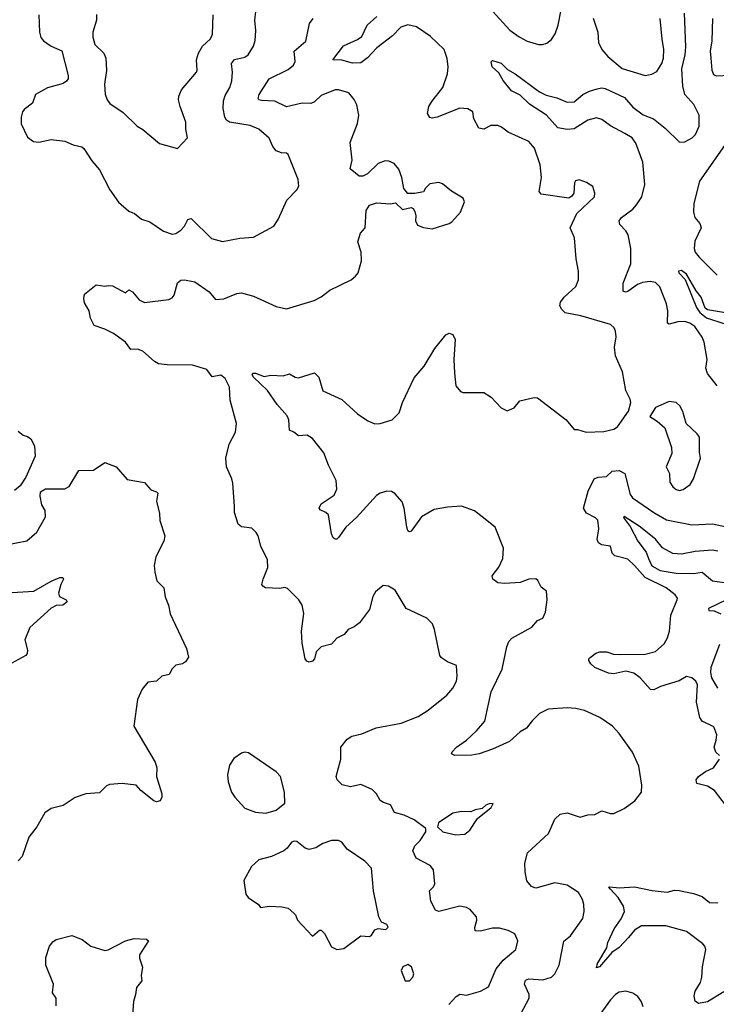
# Model space of a CAD drawing. Extents: x 2056909 to 2160450, y 827444 to 1016825.
# Tile 55 of 256: x 2075344 to 2079367, y 888199 to 893888. Entities that reach past the tile are written whole.
import ezdxf

# ---------------------------------------------------------------- set-up
doc = ezdxf.new("R2010")
doc.units = 0

msp = doc.modelspace()

# ---------------------------------------------------------------- linework, layer by layer
at = {"layer": '0CON10XD'}
for points in [[(2076515, 892605.6), (2076555, 892614.5), (2076615, 892625.6), (2076695, 892630.8), (2076811.2, 892695), (2076836.3, 892733.7), (2076886.2, 892845), (2076944.4, 892905), (2076955.6, 892925), (2076952, 892965), (2076895, 893108.8), (2076885, 893116), (2076855, 893118.8), (2076825, 893130), (2076806, 893155), (2076785, 893203.8), (2076725.5, 893255.5), (2076675, 893277.1), (2076555, 893295.8), (2076537.6, 893307.6), (2076528.9, 893325), (2076520, 893375), (2076521.7, 893418.3), (2076530, 893450), (2076557.5, 893495), (2076570, 893535), (2076573.6, 893585), (2076567.8, 893635), (2076585, 893657.8), (2076645, 893671.9), (2076664.3, 893685), (2076694.4, 893735), (2076703.6, 893766.4), (2076707.5, 893825), (2076702.5, 893885), (2076708.6, 893935)], [(2079372, 891772), (2079316.2, 891843.8), (2079305.6, 891875), (2079313.5, 891925), (2079296.4, 892025), (2079285, 892054.2), (2079242.5, 892115), (2079214.7, 892134.7), (2079185, 892143.8), (2079145, 892141.8), (2079095, 892127.5), (2079085, 892133.8), (2079086, 892205), (2079078.5, 892245), (2079040.4, 892345), (2079015, 892369.5), (2078985, 892375.5), (2078940.5, 892369.5), (2078912.2, 892357.8), (2078855, 892316.2), (2078843.2, 892313.2), (2078828.8, 892318.8), (2078828.8, 892365), (2078872.9, 892477.1), (2078872.4, 892565), (2078857.7, 892645), (2078845, 892667.9), (2078808.9, 892705), (2078806.7, 892725), (2078820, 892745), (2078885, 892793.3), (2078905, 892816.9), (2078936.8, 892865), (2078954.2, 892935.8), (2078942, 893065), (2078901.8, 893175), (2078880, 893205), (2078839.2, 893229.2), (2078755, 893274.4), (2078705, 893311.6), (2078675, 893320.7), (2078625, 893306.5), (2078545, 893256.2), (2078505, 893253.7), (2078452, 893262), (2078385.6, 893335.6), (2078288.8, 893398.8), (2078235, 893450.5), (2078185, 893477.1), (2078135.3, 893535.3), (2078111.3, 893581.3), (2078072, 893615), (2078066.7, 893643.3), (2078075, 893652.5), (2078125, 893635.4), (2078160.2, 893600.2), (2078205, 893575.5), (2078345, 893470.5), (2078385, 893451.1), (2078445, 893436.9), (2078505, 893410.9), (2078545, 893412.7), (2078596.9, 893455), (2078635, 893475.3), (2078678.3, 893488.3), (2078705, 893494.5), (2078725, 893490.8), (2078837.5, 893437.5), (2078885, 893381.3), (2078945, 893338.5), (2079004.2, 893314.2), (2079071.7, 893261.7), (2079155, 893180.4), (2079185, 893182), (2079227.1, 893205), (2079247.1, 893225), (2079266.8, 893273.2), (2079266.9, 893335), (2079237.1, 893397.1), (2079184.7, 893455), (2079173.6, 893503.6), (2079167, 893603), (2079187.5, 893685), (2079191.4, 893731.4), (2079183.2, 893925)], [(2078076.5, 893935), (2078175, 893827.5), (2078227.9, 893787.9), (2078275, 893764.2), (2078340, 893745), (2078363.9, 893743.9), (2078388.3, 893751.7), (2078415, 893773.8), (2078436, 893805), (2078453.8, 893855), (2078471.2, 893945)], [(2075454.5, 893915), (2075459.2, 893815), (2075466.5, 893785), (2075481.9, 893765), (2075525, 893734.5), (2075587.3, 893707.3), (2075624.3, 893565), (2075623.1, 893545), (2075615, 893531.4), (2075595, 893518.5), (2075505, 893494.3), (2075435, 893456.2), (2075418, 893405), (2075370.6, 893369.4), (2075360.6, 893355), (2075352.9, 893325), (2075352.5, 893285), (2075389.7, 893209.7), (2075423.4, 893183.4), (2075455, 893180), (2075525, 893195.7), (2075605, 893185.6), (2075653.3, 893165), (2075702.3, 893152.3), (2075715, 893143.3), (2075761.2, 893071.2), (2075805, 893020), (2075863.8, 892905), (2075915, 892833.3), (2075975, 892781.2), (2076007, 892767), (2076046.7, 892735), (2076095, 892720), (2076175.5, 892665.5), (2076225, 892649.2), (2076245, 892652.9), (2076275, 892670.8), (2076295.7, 892695), (2076315, 892733.8), (2076335, 892738.6), (2076452.6, 892622.6), (2076515, 892605.6)], [(2077207.2, 889467.2), (2077177.1, 889495), (2077172.2, 889515), (2077198.6, 889615), (2077199.5, 889685), (2077235, 889730.9), (2077262.3, 889747.7), (2077319.2, 889760.8), (2077403.3, 889796.7), (2077547.1, 889822.9), (2077645, 889862), (2077702.4, 889897.6), (2077811.2, 889985), (2077846.2, 890025), (2077866, 890065), (2077871.2, 890095), (2077867, 890157), (2077815, 890176.7), (2077780.5, 890200.5), (2077770, 890215), (2077739.2, 890365), (2077727.3, 890397.3), (2077695, 890428.8), (2077576.7, 890485), (2077511.7, 890591.7), (2077473.8, 890613.8), (2077442.3, 890617.7), (2077398, 890582), (2077384.2, 890555), (2077365, 890480), (2077306.6, 890403.4), (2077275, 890380), (2077240, 890365), (2077217.5, 890335), (2077175, 890313.8), (2077145, 890280), (2077085, 890264.2), (2077056.9, 890235), (2077045.6, 890194.4), (2077035, 890181.2), (2077015, 890176.2), (2077001.4, 890181.4), (2076992, 890195), (2076974.4, 890285), (2076972.1, 890355), (2076985.8, 890455.8), (2076976, 890505), (2076955.7, 890535.7), (2076890.7, 890600.7), (2076875, 890607.5), (2076845, 890601.2), (2076764.1, 890604.1), (2076747.5, 890615), (2076743.3, 890625), (2076750, 890655), (2076777.7, 890722.3), (2076775, 890766.7), (2076737.1, 890845), (2076721.2, 890905), (2076710, 890925), (2076685, 890950), (2076625, 890956.7), (2076605, 890972.5), (2076585, 891040), (2076584.1, 891075.9), (2076575, 891210), (2076570, 891235), (2076538.6, 891305), (2076534.4, 891355), (2076553.1, 891435), (2076590.6, 891505), (2076595.8, 891555), (2076559.1, 891689.1), (2076555.4, 891765), (2076530, 891815), (2076505, 891833.5), (2076455, 891823.8), (2076425, 891865.6), (2076342.4, 891892.4), (2076195, 891892.9), (2076145, 891899.1), (2076121.9, 891911.9), (2076055, 891972.5), (2076025, 891983.1), (2075985, 891982.9), (2075955.8, 892025), (2075885, 892073.5), (2075835, 892100), (2075775, 892120), (2075752.7, 892162.7), (2075746, 892205), (2075719.2, 892250.8), (2075714.2, 892275.8), (2075718, 892302), (2075785, 892356.2), (2075835, 892347.5), (2075855, 892352.5), (2075879.3, 892349.3), (2075955, 892310), (2075975, 892326.2), (2075995, 892316), (2076035, 892269.2), (2076065, 892254.2), (2076205, 892271.2), (2076225, 892280), (2076236.2, 892295), (2076255, 892368), (2076275, 892382.9), (2076295, 892384.4), (2076355, 892372.9), (2076438, 892315), (2076475, 892271.2), (2076523.9, 892273.9), (2076597.5, 892305), (2076625, 892309.2), (2076695, 892289.2), (2076825, 892230.8), (2076885, 892216.2), (2077045, 892266), (2077085, 892286), (2077135, 892324.2), (2077258, 892385), (2077284, 892405), (2077298, 892425), (2077318.8, 892495), (2077316, 892545), (2077296, 892605), (2077311.2, 892655), (2077340, 892685), (2077345.8, 892785), (2077365, 892816.7), (2077405, 892828.8), (2077485, 892823.3), (2077515, 892830), (2077555, 892790), (2077605, 892802.5), (2077616.4, 892796.4), (2077625, 892780), (2077631.2, 892755), (2077628.8, 892725), (2077640.5, 892700.5), (2077675, 892686.2), (2077725, 892680), (2077825, 892709.2), (2077840.3, 892719.7), (2077890, 892775), (2077913.3, 892835), (2077905.8, 892855.8), (2077837, 892897), (2077785, 892938.8), (2077765, 892946.7), (2077711.7, 892938.3), (2077687.5, 892915), (2077675, 892892.5), (2077625, 892882.5), (2077585, 892882.5), (2077562.5, 892912.5), (2077551.4, 892975), (2077533.2, 893023.2), (2077506.8, 893056.8), (2077475, 893070.8), (2077455, 893071.4), (2077413.9, 893056.1), (2077353, 892997), (2077325.9, 892984.1), (2077305, 892982.5), (2077253.1, 893025), (2077263.3, 893075), (2077252.8, 893177.2), (2077295, 893287.5), (2077301.9, 893335), (2077290, 893395), (2077275, 893425.8), (2077245, 893464.3), (2077185, 893482.5), (2077165, 893481.4), (2077085, 893450), (2077046.3, 893413.7), (2077025, 893403.6), (2076975, 893405.5), (2076885, 893384.4), (2076816.5, 893416.5), (2076740.2, 893420.2), (2076724.5, 893424.5), (2076721.3, 893431.3), (2076727.8, 893455), (2076783.9, 893546.1), (2076895, 893600.5), (2076925.7, 893625), (2076934.4, 893645.6), (2076930, 893705), (2076997.1, 893762.9), (2077016.7, 893865), (2077038.6, 893895)], [(2075787.9, 893917.9), (2075786.9, 893885), (2075765.6, 893815), (2075766.6, 893786.6), (2075777.5, 893745), (2075830, 893695), (2075842.5, 893665), (2075846.3, 893593.7), (2075833.3, 893515), (2075837.9, 893457.9), (2075848.6, 893425), (2075865, 893404.2), (2075941.1, 893351.1), (2076021.7, 893271.7), (2076055, 893252.5), (2076151.3, 893171.3), (2076255, 893144)], [(2076255, 893144), (2076313.3, 893205), (2076303.1, 893255), (2076304.3, 893295), (2076270.4, 893385), (2076260.6, 893425), (2076262.5, 893445), (2076278.3, 893481.7), (2076364.2, 893585), (2076368.6, 893595), (2076365.5, 893655), (2076376.2, 893695), (2076399.5, 893735), (2076445, 893777.5), (2076456.8, 893803.2), (2076462.3, 893915)], [(2077554.5, 891675), (2077621.7, 891818.3), (2077680.6, 891885), (2077741.4, 891988.6), (2077805, 892066.2), (2077825, 892076.7), (2077845, 892068.8), (2077859.3, 892039.3), (2077851.8, 891925), (2077854.5, 891845.5), (2077862.7, 891772.7), (2077889.5, 891739.5), (2077905, 891734), (2078025, 891733.8), (2078065.7, 891705.7), (2078124.4, 891644.4), (2078158.3, 891628.3), (2078200, 891645), (2078232.5, 891685), (2078315.6, 891704.4), (2078335, 891703.3), (2078499.2, 891575), (2078545, 891520), (2078565, 891520), (2078615, 891503.8), (2078717.7, 891507.7), (2078775, 891520.8), (2078796, 891535), (2078860, 891625), (2078872.5, 891675), (2078868.8, 891695), (2078843.8, 891745), (2078825, 891852.5), (2078784.2, 891945), (2078779.2, 891995), (2078788.6, 892055), (2078785, 892087.5), (2078777.3, 892107.3), (2078755.5, 892125.5), (2078585, 892177.1), (2078494.1, 892194.1), (2078473.9, 892213.9), (2078463.3, 892235), (2078466.2, 892255), (2078488, 892285), (2078555, 892346.2), (2078570, 892385), (2078571.2, 892435), (2078558, 892505), (2078547.8, 892627.8), (2078522.9, 892685), (2078562.1, 892767.9), (2078663.8, 892865), (2078665.9, 892885.9), (2078653.6, 892923.6), (2078616.2, 892946.2), (2078575, 892962.5), (2078553.6, 892956.4), (2078547.5, 892945), (2078543.8, 892885), (2078532.7, 892867.3), (2078515, 892856.2), (2078355, 892880), (2078344.2, 892895), (2078357.3, 892975), (2078349.1, 893049.1), (2078317.1, 893145), (2078283.2, 893183.2), (2078165, 893237.1), (2078126.7, 893266.7), (2078105, 893275.5), (2078064.6, 893275.4), (2078025, 893254.3), (2077995, 893260), (2077966.2, 893315), (2077961.2, 893355), (2077932.7, 893372.7), (2077885, 893375.6), (2077754.1, 893324.1), (2077725, 893318), (2077711.9, 893321.9), (2077699.2, 893345), (2077706.5, 893385), (2077723.5, 893415), (2077787.9, 893495), (2077813.9, 893575), (2077819.2, 893615), (2077812.4, 893662.4), (2077795.3, 893715.3), (2077715, 893792.9), (2077635, 893845.4), (2077585, 893856.9), (2077545, 893844.4), (2077496.5, 893795), (2077405.6, 893725), (2077352.3, 893667.7), (2077315, 893638.5), (2077265.4, 893635.4), (2077205, 893652.7), (2077153.3, 893655), (2077213.6, 893736.4), (2077295, 893773.3), (2077319, 893791), (2077351.2, 893855), (2077406.7, 893905)], [(2078656.4, 893896.4), (2078681.9, 893815), (2078685.6, 893755), (2078705, 893716.2), (2078740.8, 893675), (2078823.3, 893605), (2078955, 893564.2), (2078995, 893572.5), (2079022.4, 893587.6), (2079052.9, 893635), (2079061.1, 893665), (2079064.4, 893715), (2079054.4, 893775), (2079043.1, 893895)], [(2079344.6, 893894.6), (2079340.5, 893765), (2079330.9, 893705), (2079334.3, 893665), (2079340.6, 893595), (2079350.9, 893570.8), (2079365, 893562.9), (2079445, 893566.6)], [(2079441.4, 893198.6), (2079270.3, 892955), (2079237.2, 892825), (2079235.3, 892775), (2079242.5, 892745), (2079270.9, 892710.9), (2079278.6, 892685), (2079243, 892607), (2079239.2, 892565), (2079244.3, 892545), (2079267.1, 892515), (2079372.4, 892412.4)], [(2079475.8, 892185), (2079350, 892205), (2079315, 892210.6), (2079301.5, 892221.5), (2079278.9, 892285), (2079250.4, 892320.4), (2079195, 892416.9), (2079165, 892438.9), (2079148.8, 892435), (2079150.8, 892425), (2079186.9, 892386.9), (2079253.1, 892225), (2079270.7, 892195), (2079310.6, 892165), (2079415, 892130)], [(2078223.1, 888115), (2078285.8, 888235), (2078285.6, 888255), (2078258.5, 888315), (2078265, 888339.2), (2078285, 888346.9), (2078365, 888339.5), (2078414.6, 888355.4), (2078435, 888375.8), (2078459.1, 888425), (2078486.2, 888563.8), (2078525.7, 888595), (2078595.5, 888694.5), (2078604.2, 888735), (2078602.5, 888775), (2078594, 888805), (2078571.2, 888845), (2078505, 888886.9), (2078435, 888900.4), (2078325, 888870.6), (2078298.8, 888878.8), (2078272.8, 888912.8), (2078263, 888965), (2078261.1, 889015), (2078276.1, 889073.9), (2078397.1, 889185), (2078435, 889268.8), (2078465, 889297.5), (2078505, 889306), (2078579.7, 889280.3), (2078625, 889293.8), (2078665, 889296.2), (2078705, 889316.2), (2078755, 889301.2), (2078775, 889302), (2078835, 889330), (2078895.6, 889375), (2078934, 889425), (2078936, 889465), (2078920, 889575), (2078882, 889655), (2078805, 889764), (2078766.4, 889806.4), (2078695, 889855.8), (2078605, 889895.7), (2078555, 889908.6), (2078505, 889912.5), (2078395, 889904.2), (2078345, 889879.4), (2078302.8, 889837.2), (2078271.4, 889795), (2078235, 889773.3), (2078173.1, 889716.9), (2078075, 889672.1), (2077996.7, 889645), (2077955, 889637.5), (2077856.4, 889636.4), (2077837.5, 889645), (2077841.7, 889658.3), (2077866.2, 889685), (2077925, 889725.6), (2077981.8, 889778.2), (2078029.4, 889835), (2078066.5, 890005), (2078131.1, 890135), (2078156.7, 890265), (2078168.9, 890295), (2078186.3, 890313.7), (2078302.1, 890377.9), (2078335, 890416), (2078365, 890428.8), (2078380.8, 890465), (2078390, 890535), (2078386.1, 890586.1), (2078355, 890608.8), (2078337, 890647), (2078325, 890656.9), (2078285, 890655.5), (2078235, 890635.5), (2078145, 890629.5), (2078104.7, 890634.7), (2078075.8, 890655), (2078072.5, 890675), (2078111.5, 890725), (2078133.3, 890775), (2078138, 890835), (2078090, 890955), (2078015.5, 891015.5), (2077970.3, 891050.3), (2077895, 891077.5), (2077815, 891072), (2077737.7, 891057.7), (2077664.6, 891015.4), (2077605, 890932), (2077595, 890928), (2077584.7, 890934.7), (2077578.8, 890955), (2077564.6, 891064.6), (2077552, 891102), (2077510.7, 891150.7), (2077490.9, 891160.9), (2077465, 891163.5), (2077425, 891151.2), (2077405, 891137.8), (2077288.5, 891011.5), (2077226.7, 890955), (2077184.2, 890895.8), (2077175, 890886.7), (2077165, 890886.2), (2077155, 890893.3), (2077145, 890917.5), (2077126.8, 891026.8), (2077111.2, 891041.2), (2077080, 891055), (2077073.8, 891065), (2077085, 891090), (2077160.2, 891139.8), (2077175.6, 891175), (2077170.8, 891225), (2077126.7, 891313.3), (2077100.8, 891385), (2077035, 891468.6), (2077005, 891488), (2076955, 891482.5), (2076927.5, 891505), (2076902.5, 891515), (2076897.5, 891575), (2076888.7, 891598.7), (2076830.8, 891665), (2076775.5, 891745.5), (2076695, 891821.2), (2076686.7, 891835), (2076690, 891845), (2076705, 891846), (2076755, 891826), (2076795, 891834), (2076865, 891830), (2076901.7, 891841.7), (2076935, 891821.2), (2076955, 891818), (2077047, 891847), (2077071.7, 891821.7), (2077095, 891742.5), (2077205, 891692.5), (2077295, 891611.1), (2077355, 891569.4), (2077395, 891553.3), (2077426.4, 891553.6), (2077495, 891576), (2077535, 891616.2), (2077554.5, 891675)], [(2079155, 891167.5), (2079175, 891174), (2079215, 891202), (2079235.8, 891235), (2079276, 891355), (2079268.8, 891388.8), (2079268.8, 891475), (2079256.2, 891495), (2079192.5, 891555), (2079174.1, 891624.1), (2079156.8, 891656.8), (2079135, 891675.8), (2079095, 891681.2), (2079015, 891646.7), (2078983.3, 891595), (2079025, 891568.8), (2079068.8, 891528.8), (2079108, 891415), (2079109.3, 891380.7), (2079078, 891305), (2079096.2, 891265), (2079097.5, 891215), (2079115, 891189.2), (2079135, 891173.1), (2079155, 891167.5)], [(2075335, 891510), (2075365, 891486.7), (2075389.5, 891479.5), (2075408.8, 891465), (2075430, 891425), (2075433.9, 891366.1), (2075403.3, 891296.7), (2075380, 891245), (2075346.7, 891195), (2075315, 891166.7)], [(2075205, 890841.9), (2075385, 890877.1), (2075443, 890927), (2075492.5, 891015), (2075491.7, 891051.7), (2075472.5, 891085), (2075462.5, 891135), (2075465, 891160), (2075493.9, 891176.1), (2075583.6, 891176.4), (2075605, 891176.7), (2075629.7, 891190.3), (2075685, 891282.5), (2075770, 891285), (2075835, 891330), (2075901.2, 891305), (2075965, 891231.2), (2076065, 891213.3), (2076102, 891172), (2076135, 891160), (2076141.7, 891151.7), (2076133.3, 891105), (2076152, 891035), (2076153.2, 890993.2), (2076182.5, 890905), (2076176.7, 890875), (2076131.2, 890785), (2076120, 890735), (2076124, 890695), (2076136.4, 890646.4), (2076176.7, 890605), (2076183.9, 890553.9), (2076204.1, 890504.1), (2076214, 890455), (2076306.7, 890255), (2076318.8, 890205), (2076301.7, 890178.3), (2076285, 890166.7), (2076245, 890157.5), (2076225, 890137.5), (2076206.4, 890103.6), (2076165, 890093.8), (2076135, 890066.7), (2076085, 890060), (2076050.5, 890019.5), (2076025, 889960), (2076003.3, 889805), (2076127, 889597), (2076135.7, 889565), (2076134.6, 889514.6), (2076164.4, 889415), (2076164.3, 889395), (2076155.6, 889375), (2076135, 889367.8), (2076119.2, 889375), (2076044.3, 889434.3), (2076017.5, 889465), (2075935, 889474.4), (2075862.1, 889467.9), (2075845, 889461.2), (2075805, 889421.2), (2075725.8, 889414.2), (2075665, 889393.8), (2075595, 889346.7), (2075525, 889329.2), (2075490, 889305), (2075443.3, 889225), (2075396.7, 889165), (2075357.7, 889052.3), (2075335, 889027.5)], [(2079385.9, 889635.9), (2079363.8, 889655), (2079354.6, 889684.6), (2079365.4, 889725), (2079370, 889755), (2079352.3, 889802.3), (2079285, 889834.5), (2079270.9, 889855), (2079253.2, 889945), (2079257.8, 890045), (2079249.2, 890065), (2079225, 890085.7), (2079195, 890092.9), (2079151.4, 890068.6), (2079044.7, 890035.3), (2079005, 890016.2), (2078986.7, 890016.7), (2078926.9, 890085), (2078891.2, 890111.2), (2078845, 890124.1), (2078775, 890107.9), (2078745, 890111.8), (2078666.2, 890145), (2078642.5, 890165), (2078630, 890185), (2078630, 890195), (2078637.7, 890202.3), (2078671.7, 890228.3), (2078694.4, 890235.6), (2078735, 890235.6), (2078772.5, 890222.5), (2078815, 890220.6), (2078955, 890222.2), (2079015, 890237.8), (2079065, 890281.1), (2079085, 890315.8), (2079097.3, 890355), (2079103.8, 890446.2), (2079140.8, 890535), (2079142, 890545), (2079130, 890565), (2079077.1, 890605), (2078955, 890663.8), (2078895, 890734.4), (2078855, 890770.5), (2078780.2, 890790.2), (2078765.6, 890805.6), (2078755, 890846), (2078704.3, 890854.3), (2078685.8, 890865.8), (2078679.4, 890885), (2078688.2, 890945), (2078682.5, 890995), (2078668.9, 891008.9), (2078616.7, 891036.7), (2078599.8, 891065), (2078626.1, 891163.9), (2078661.2, 891235), (2078685, 891245.3), (2078732.4, 891247.6), (2078765, 891278.5), (2078805, 891283.6), (2078838.6, 891265), (2078869.3, 891145), (2078882.9, 891125), (2079005, 891040.7), (2079078.2, 890998.2), (2079225, 890968.2), (2079345.4, 890975.4), (2079425, 890956.9)], [(2079375, 890817.1), (2079345, 890823), (2079245, 890814.5), (2079165, 890800), (2079115, 890803.6), (2079055.2, 890835.2), (2079015, 890886.8), (2078921.9, 890961.9), (2078835, 891017.5), (2078830, 891015), (2078834.3, 891005), (2078868.7, 890958.7), (2078914, 890874), (2078961.3, 890811.3), (2078974.3, 890775), (2078995, 890731.2), (2079042.1, 890705), (2079135, 890689.5), (2079235, 890688.2), (2079285, 890695.2), (2079345.6, 890645.6), (2079414.3, 890635)], [(2075301.3, 890578.7), (2075425, 890585.7), (2075525, 890644.3), (2075575, 890665.5), (2075594, 890664), (2075597.5, 890655), (2075582, 890625), (2075568.8, 890575), (2075574.3, 890554.3), (2075612.5, 890535), (2075617.5, 890525), (2075592.5, 890505), (2075555, 890502), (2075525, 890487.5), (2075402, 890375), (2075374.2, 890305), (2075390, 890245), (2075386.9, 890225), (2075378.9, 890215), (2075295, 890168.2)], [(2079424.8, 890535.2), (2079320.8, 890485), (2079323.4, 890473.4), (2079355, 890471.8), (2079393.3, 890455)], [(2079385, 890277.1), (2079335.1, 890144.9), (2079332.5, 890115), (2079338.6, 890085), (2079374.5, 890025)], [(2076765, 889304), (2076825, 889320), (2076875, 889360), (2076873.8, 889425), (2076850, 889515), (2076825, 889542.5), (2076665, 889651.2), (2076645, 889656.2), (2076625, 889650), (2076580.5, 889619.5), (2076555, 889580), (2076543.8, 889525), (2076548.8, 889485), (2076566.7, 889425), (2076586.7, 889395), (2076645, 889332), (2076705, 889308), (2076765, 889304)], [(2079451.4, 889311.4), (2079355.7, 889435), (2079315, 889460), (2079254.2, 889475), (2079250, 889495), (2079263.8, 889515), (2079305, 889543.2), (2079351.4, 889565), (2079385.7, 889615)], [(2077822.6, 888197.4), (2077865, 888244.3), (2077885, 888257.1), (2077925, 888252.5), (2078005.7, 888274.3), (2078050.5, 888299.5), (2078095, 888402.9), (2078136.6, 888453.4), (2078208.8, 888515), (2078220, 888565), (2078202.5, 888605), (2078164.3, 888624.3), (2078115, 888638.1), (2078075, 888638.9), (2078005, 888620.9), (2077975, 888624.2), (2077971.7, 888641.7), (2077983.9, 888685), (2077982.5, 888705), (2077945, 888746.9), (2077925, 888758.9), (2077885, 888766.7), (2077765, 888734.3), (2077745, 888742), (2077718, 888795), (2077710, 888855), (2077733, 888877), (2077740.6, 888895), (2077734.3, 888975), (2077715, 889000.8), (2077633, 889043), (2077614.3, 889085), (2077625.5, 889114.5), (2077656, 889145), (2077690, 889195), (2077690, 889215), (2077622.5, 889265), (2077565, 889292), (2077507.7, 889307.7), (2077485, 889351.2), (2077445, 889363.8), (2077425, 889376.7), (2077403.8, 889415), (2077379.7, 889439.7), (2077315, 889468.1), (2077254.4, 889455.6), (2077207.2, 889467.2)], [(2077861.7, 889178.3), (2077915, 889182), (2077944, 889205), (2077988.3, 889271.7), (2078067.5, 889335), (2078078.3, 889358.3), (2078055, 889357.5), (2078035, 889350), (2078015, 889330), (2077975, 889322.5), (2077949.3, 889310.7), (2077895, 889313.3), (2077845, 889304), (2077762.3, 889247.7), (2077757.5, 889225), (2077787.5, 889195), (2077861.7, 889178.3)], [(2077176.4, 888516.4), (2077215, 888522), (2077315, 888593.8), (2077365, 888591.2), (2077375, 888597.5), (2077395, 888630), (2077415, 888637.5), (2077459.3, 888630.7), (2077472.5, 888645), (2077465, 888660), (2077433.8, 888673.8), (2077418.8, 888705), (2077388, 888855), (2077376, 888985), (2077338, 889025), (2077235.4, 889095.4), (2077203.8, 889135), (2077185, 889145.8), (2077145, 889145.8), (2077095, 889128.8), (2077055, 889103.3), (2077015, 889093.3), (2076991.7, 889101.7), (2076945, 889140), (2076928.3, 889141.7), (2076913.6, 889136.4), (2076889.3, 889100.7), (2076870, 889085), (2076797.3, 889052.7), (2076725, 889033.3), (2076682.5, 888995), (2076638.8, 888915), (2076650.6, 888835), (2076662.9, 888815), (2076723.3, 888775), (2076735, 888757.5), (2076786.1, 888766.1), (2076858.3, 888761.7), (2076893.6, 888753.6), (2076927.5, 888725), (2076937.5, 888715), (2076947.5, 888685), (2077035, 888592.5), (2077075, 888627.5), (2077085, 888627.5), (2077105, 888607.5), (2077145, 888530), (2077176.4, 888516.4)], [(2079409.8, 888270.2), (2079315, 888212.9), (2079263.8, 888203.8), (2079245, 888216.7), (2079239.4, 888245), (2079245.4, 888274.6), (2079274.5, 888325), (2079284, 888356), (2079286.8, 888415), (2079305.4, 888515), (2079301.4, 888535), (2079288.9, 888548.9), (2079195, 888620), (2079075, 888653.1), (2078935, 888652.1), (2078893.6, 888626.3), (2078860.6, 888585), (2078805, 888527.1), (2078762.7, 888497.3), (2078692, 888415), (2078675, 888410), (2078680.6, 888435), (2078734.2, 888525), (2078740.8, 888555), (2078776.7, 888635), (2078816.8, 888693.2), (2078837.5, 888735), (2078830.9, 888765), (2078799.5, 888815), (2078752.9, 888865), (2078746.7, 888875), (2078751.9, 888878.1), (2078805, 888871.9), (2078895, 888878), (2078997, 888857), (2079082.4, 888847.6), (2079125, 888857.8), (2079153, 888857), (2079235, 888839.4), (2079285, 888821.9), (2079327.5, 888787.5), (2079375, 888785.6)], [(2075555, 888190), (2075554, 888235), (2075534, 888265), (2075538.8, 888315), (2075496, 888425), (2075495, 888470), (2075516.2, 888535), (2075535, 888560), (2075555, 888573.3), (2075645, 888595.8), (2075705, 888573.8), (2075755, 888533.8), (2075835, 888510), (2075855, 888513.8), (2075955, 888566.2), (2076005, 888578.8), (2076076.1, 888576.1), (2076088.8, 888565), (2076036.7, 888485), (2076036.7, 888465), (2076053, 888413), (2076046, 888365), (2076050, 888335), (2076018, 888295), (2076013.8, 888255), (2076001.2, 888215), (2075992, 888085)], [(2077595, 888334.4), (2077614, 888355), (2077620, 888375), (2077606.1, 888416.1), (2077585, 888428.8), (2077557.5, 888415), (2077546.7, 888395), (2077570, 888335), (2077595, 888334.4)], [(2078943.8, 888185), (2078935, 888212.5), (2078913.9, 888243.9), (2078885, 888263.3), (2078845, 888273.8), (2078805, 888268.8), (2078784.3, 888255.7), (2078755, 888223.8), (2078670, 888105)]]:
    msp.add_lwpolyline(points, dxfattribs=at)

doc.saveas('drawing.dxf')
